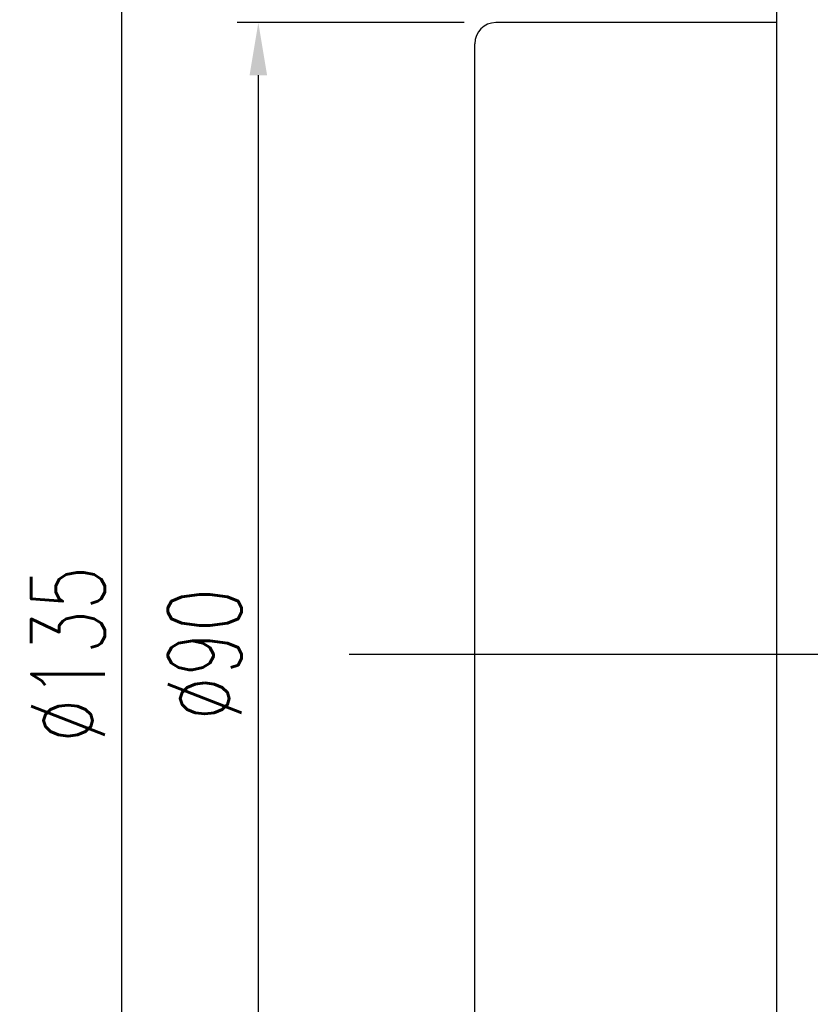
# Model space of a CAD drawing. Header units: millimetres. Extents: x -5 to 2507, y -26 to 386.
# Tile 3 of 63: x 170 to 226, y 81 to 151. Entities that reach past the tile are written whole.
import ezdxf

# ---------------------------------------------------------------- set-up
doc = ezdxf.new("R2010")
doc.units = ezdxf.units.MM
doc.header["$LTSCALE"] = 0.2
doc.layers.get('0').update_dxf_attribs({"linetype": 'CONTINUOUS'})
doc.layers.get('DEFPOINTS').update_dxf_attribs({"linetype": 'CONTINUOUS'})
doc.styles.add('DIM-7', font='SIMPLEX.shx', dxfattribs={"width": 0.7, "bigfont": 'chineset.shx'})
doc.dimstyles.new('CNS', dxfattribs={"dimtxt": 3.5, "dimasz": 2.5, "dimexe": 1, "dimexo": 1.5, "dimgap": 0.09, "dimtad": 0, "dimdsep": 46, "dimtxsty": 'DIM-7', "dimcen": 0.09, "dimclrd": 1, "dimclre": 1, "dimclrt": 4, "dimadec": 0, "dimazin": 0, "dimtfac": 1, "dimtix": 1, "dimtmove": 2, "dimatfit": 3, "dimfxl": 1, "dimtvp": 0.971429, "dimtolj": 1, "dimarcsym": 0})

# ---------------------------------------------------------------- blocks, each defined once
blk = doc.blocks.new('*D4')
at = {"lineweight": -2, "transparency": 16777216}
for p, q in [((201.479, 150.739), (185.303, 150.739)), ((186.803, 64.489), (186.803, 146.989)), ((201.479, 60.739), (185.303, 60.739))]:
    blk.add_line(p, q, dxfattribs=at)
at = {"transparency": 16777216}
for points in [[(186.178, 146.989), (187.428, 146.989), (186.803, 150.739)], [(186.178, 64.489), (187.428, 64.489), (186.803, 60.739)]]:
    blk.add_solid(points, dxfattribs=at)
at = {"layer": 'DEFPOINTS', "color": 0, "transparency": 16777216}
for p in [(186.803, 150.739), (203.729, 150.739), (203.729, 60.739)]:
    blk.add_point(p, dxfattribs=at)
at = {"transparency": 16777216, "insert": (182.978, 105.739), "char_height": 5.25, "attachment_point": 5, "rotation": 90, "style": 'DIM-7'}
blk.add_mtext('\\A1;%%C90', dxfattribs=at)
blk = doc.blocks.new('*D6')
at = {"lineweight": -2, "transparency": 16777216}
for p, q in [((222.979, 173.239), (175.56, 173.239)), ((177.06, 41.989), (177.06, 169.489)), ((222.979, 38.239), (175.56, 38.239))]:
    blk.add_line(p, q, dxfattribs=at)
at = {"transparency": 16777216}
for points in [[(176.435, 169.489), (177.685, 169.489), (177.06, 173.239)], [(176.435, 41.989), (177.685, 41.989), (177.06, 38.239)]]:
    blk.add_solid(points, dxfattribs=at)
at = {"layer": 'DEFPOINTS', "color": 0, "transparency": 16777216}
for p in [(177.06, 173.239), (225.229, 173.239), (225.229, 38.239)]:
    blk.add_point(p, dxfattribs=at)
at = {"transparency": 16777216, "insert": (173.235, 105.739), "char_height": 5.25, "attachment_point": 5, "rotation": 90, "style": 'DIM-7'}
blk.add_mtext('\\A1;%%C135', dxfattribs=at)

msp = doc.modelspace()

# ---------------------------------------------------------------- linework, layer by layer
at = {"linetype": 'Continuous'}
for p, q in [((223.729, 171.739), (223.729, 39.739)), ((223.729, 150.739), (203.729, 150.739)), ((202.229, 62.239), (202.229, 149.239))]:
    msp.add_line(p, q, dxfattribs=at)
msp.add_line((193.279, 105.739), (375.729, 105.739))
msp.add_arc((203.729, 149.239), 1.5, 90, 180, dxfattribs=at)

# ---------------------------------------------------------------- dimensions: what is measured, and where the dimension line sits
for base, p1, p2, picture, middle in [((177.06, 173.239), (225.229, 38.239), (225.229, 173.239), '*D6', (173.235, 105.739)), ((186.803, 150.739), (203.729, 60.739), (203.729, 150.739), '*D4', (182.978, 105.739))]:
    dim = msp.add_linear_dim(base=base, p1=p1, p2=p2, angle=90, text='%%C<>', dimstyle='CNS', override={"dimscale": 1.5, "dimgap": 0.8, "dimtad": 1, "dimclrd": 256, "dimclre": 256, "dimclrt": 256, "dimadec": 2, "dimazin": 2, "dimtm": 1e-09, "dimtfac": 0.6, "dimtmove": 1, "dimatfit": 0})
    dim.commit()
    dim.dimension.update_dxf_attribs({"geometry": picture, "text_midpoint": middle})

doc.saveas('drawing.dxf')
